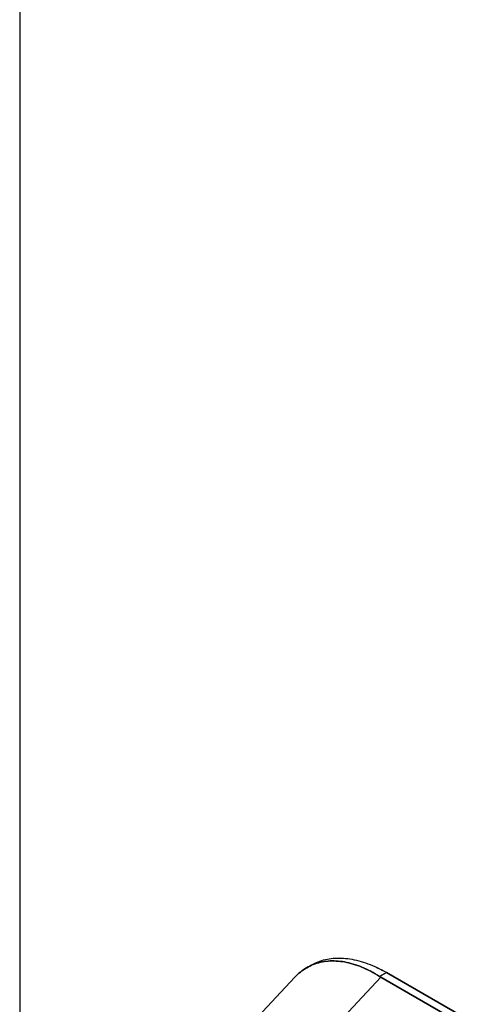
# Model space of a CAD drawing. Extents: x 784 to 1207, y 24 to 294.
# Tile 215 of 217: x 1133.67 to 1135.41, y 245.21 to 248.99. Entities that reach past the tile are written whole.
import ezdxf

# ---------------------------------------------------------------- set-up
doc = ezdxf.new("R2010")
doc.units = 0
doc.header["$LTSCALE"] = 4
doc.header["$MEASUREMENT"] = 0
doc.layers.get('0').update_dxf_attribs({"linetype": 'CONTINUOUS'})

msp = doc.modelspace()

# ---------------------------------------------------------------- linework, layer by layer
for p, q in [((1133.6671, 272.7136), (1133.6671, 217.5432)), ((1134.7696, 245.3497), (1134.7882, 245.3605)), ((1135.0498, 245.3159), (1135.0759, 245.331)), ((1135.0759, 245.331), (1135.0498, 245.3159)), ((1135.4134, 245.1366), (1135.0759, 245.331)), ((1135.0759, 245.331), (1135.4134, 245.1366)), ((1134.3931, 244.9593), (1134.7238, 245.3131)), ((1135.0543, 245.3132), (1134.7303, 244.9666)), ((1134.7303, 244.9666), (1135.0543, 245.3132)), ((1135.3824, 245.1242), (1135.0543, 245.3132)), ((1135.0543, 245.3132), (1135.3824, 245.1242))]:
    msp.add_line(p, q)
for ratio, start_param, end_param in [(0.575867, 3.865722, 3.926798), (0.575862, 3.865727, 3.92681)]:
    msp.add_ellipse((1135.1303, 245.3569), major_axis=(0.1075, 0), ratio=ratio, start_param=start_param, end_param=end_param)
for points, knots in [([(1134.7238, 245.3131), (1134.7305, 245.3204), (1134.7377, 245.327), (1134.7452, 245.3331), (1134.7604, 245.3452), (1134.7771, 245.3549), (1134.795, 245.3619), (1134.8128, 245.3689), (1134.832, 245.3733), (1134.8521, 245.375), (1134.8722, 245.3766), (1134.8932, 245.3755), (1134.9149, 245.3717), (1134.9366, 245.3679), (1134.959, 245.3613), (1134.9816, 245.352), (1135.0042, 245.3427), (1135.027, 245.3306), (1135.0498, 245.3159)], [0.3892486, 0.3892486, 0.3892486, 0.3892486, 0.4444444, 0.4444444, 0.4444444, 0.5555556, 0.5555556, 0.5555556, 0.6666667, 0.6666667, 0.6666667, 0.7777778, 0.7777778, 0.7777778, 0.8888889, 0.8888889, 0.8888889, 1, 1, 1, 1]), ([(1135.0498, 245.3159), (1135.0271, 245.3305), (1135.0044, 245.3426), (1134.9818, 245.3519), (1134.9591, 245.3613), (1134.9366, 245.3679), (1134.9148, 245.3717), (1134.9148, 245.3717), (1134.9148, 245.3717), (1134.9147, 245.3717), (1134.8931, 245.3755), (1134.8721, 245.3766), (1134.852, 245.375), (1134.852, 245.375), (1134.852, 245.3749), (1134.8519, 245.3749), (1134.8319, 245.3733), (1134.8129, 245.3689), (1134.7951, 245.362), (1134.795, 245.3619), (1134.7949, 245.3619), (1134.7949, 245.3619), (1134.777, 245.3549), (1134.7604, 245.3452), (1134.7453, 245.3331), (1134.7452, 245.3331), (1134.7452, 245.333), (1134.7451, 245.333), (1134.7376, 245.327), (1134.7305, 245.3203), (1134.7238, 245.3131)], [0, 0, 0, 0, 0.1108364, 0.1108364, 0.1108364, 0.2222222, 0.2222222, 0.2222222, 0.2223767, 0.2223767, 0.2223767, 0.3330931, 0.3330931, 0.3330931, 0.3333333, 0.3333333, 0.3333333, 0.4440371, 0.4440371, 0.4440371, 0.4444444, 0.4444444, 0.4444444, 0.5555556, 0.5555556, 0.5555556, 0.5559572, 0.5559572, 0.5559572, 0.6109212, 0.6109212, 0.6109212, 0.6109212]), ([(1134.7882, 245.3605), (1134.7963, 245.3651), (1134.8048, 245.3692), (1134.8136, 245.3727), (1134.8316, 245.3797), (1134.8509, 245.3842), (1134.8713, 245.386), (1134.8917, 245.3879), (1134.9131, 245.3871), (1134.9355, 245.3835), (1134.9578, 245.38), (1134.9811, 245.3737), (1135.0046, 245.365), (1135.028, 245.3562), (1135.0517, 245.3449), (1135.0759, 245.331)], [0.501265, 0.501265, 0.501265, 0.501265, 0.5555556, 0.5555556, 0.5555556, 0.6666667, 0.6666667, 0.6666667, 0.7777778, 0.7777778, 0.7777778, 0.8888889, 0.8888889, 0.8888889, 1, 1, 1, 1]), ([(1134.7882, 245.3605), (1134.7964, 245.3652), (1134.8049, 245.3693), (1134.8138, 245.3727), (1134.8317, 245.3798), (1134.851, 245.3842), (1134.8713, 245.386), (1134.8917, 245.3879), (1134.9131, 245.387), (1134.9353, 245.3836), (1134.9577, 245.38), (1134.9809, 245.3738), (1135.0045, 245.365), (1135.0281, 245.3562), (1135.052, 245.3448), (1135.0759, 245.331)], [0.5012133, 0.5012133, 0.5012133, 0.5012133, 0.5552985, 0.5552985, 0.5552985, 0.6652244, 0.6652244, 0.6652244, 0.7756204, 0.7756204, 0.7756204, 0.8877415, 0.8877415, 0.8877415, 1, 1, 1, 1])]:
    msp.add_open_spline(points, degree=3, knots=knots)
for points in [[(1134.779, 245.3548), (1134.7791, 245.3548), (1134.7791, 245.3548), (1134.7791, 245.3548)], [(1134.7791, 245.3548), (1134.7791, 245.3548), (1134.7791, 245.3548), (1134.7791, 245.3548)]]:
    msp.add_open_spline(points, degree=3)

doc.saveas('drawing.dxf')
